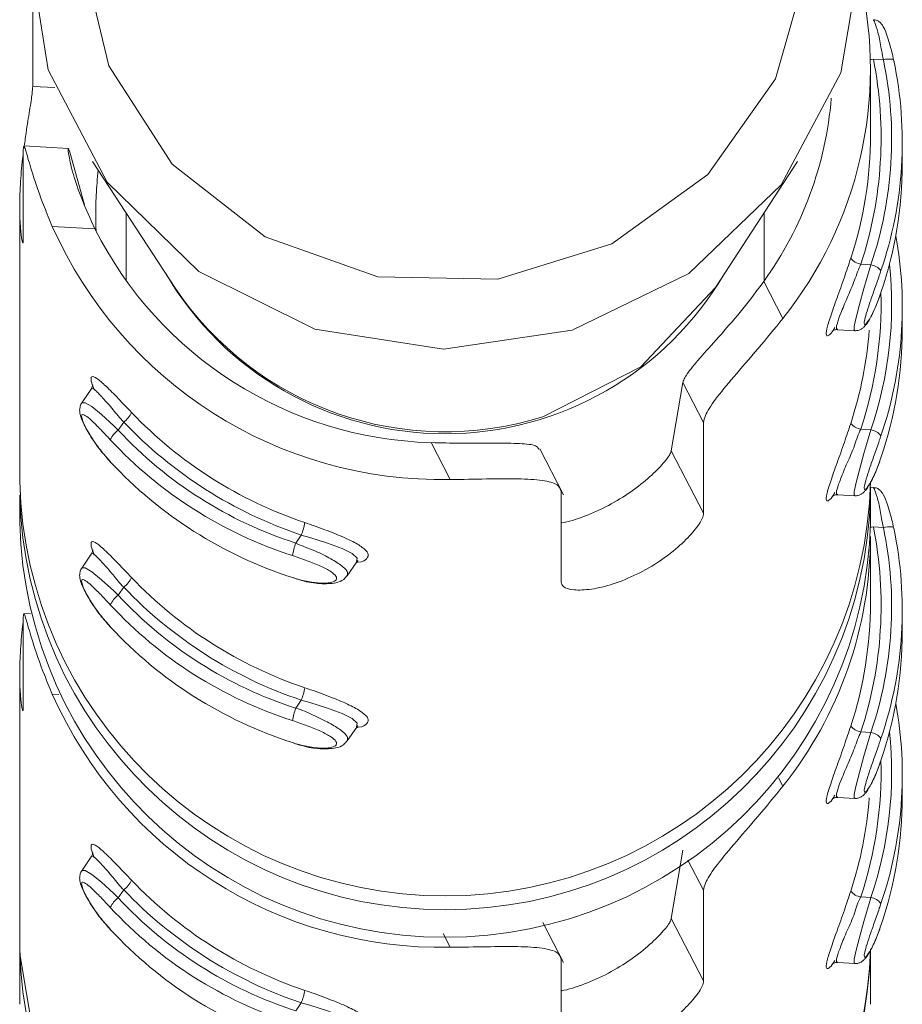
# Model space of a CAD drawing. Header units: millimetres. Extents: x -172 to 1038, y -1779 to -162.
# Tile 28 of 63: x 1015.54 to 1023.84, y -1453.5 to -1444.24. Entities that reach past the tile are written whole.
import ezdxf

# ---------------------------------------------------------------- set-up
doc = ezdxf.new("R2010")
doc.units = ezdxf.units.MM

msp = doc.modelspace()

# ---------------------------------------------------------------- linework, layer by layer
at = {"color": 7, "linetype": 'Continuous', "lineweight": 15}
for p, q in [((1015.6587, -1444.863), (1015.6587, -1444.0935)), ((1023.565, -1444.6069), (1023.6582, -1444.6122)), ((1023.5368, -1445.3193), (1023.5368, -1444.6981)), ((1023.8363, -1445.5951), (1023.8363, -1445.3881)), ((1015.5704, -1445.4568), (1015.5704, -1446.3094)), ((1015.9956, -1445.447), (1015.5766, -1445.4231)), ((1016.1449, -1445.9782), (1016.0069, -1445.4817)), ((1016.2217, -1445.5697), (1016.9945, -1446.7542)), ((1022.0791, -1446.7542), (1022.8519, -1445.5697)), ((1015.5368, -1445.9928), (1015.5368, -1448.5804)), ((1016.5368, -1446.0527), (1016.5368, -1446.6942)), ((1022.5368, -1446.6942), (1022.5368, -1446.0527)), ((1015.8432, -1446.1811), (1016.2444, -1446.204)), ((1023.4473, -1446.5354), (1023.5405, -1446.5407)), ((1022.7133, -1447.0464), (1022.5331, -1446.6994)), ((1023.8363, -1447.1481), (1023.8363, -1446.941)), ((1023.2292, -1447.1532), (1023.3895, -1447.1623)), ((1016.2095, -1447.7104), (1016.1203, -1447.8411)), ((1021.6642, -1448.2918), (1021.7722, -1447.6474)), ((1021.9682, -1448.0249), (1021.7722, -1447.6474)), ((1016.5144, -1448.0212), (1016.4631, -1448.0966)), ((1021.9682, -1448.0249), (1021.9682, -1448.8775)), ((1023.4473, -1448.0883), (1023.5405, -1448.0936)), ((1019.5844, -1448.5616), (1019.4043, -1448.2145)), ((1020.6514, -1448.7054), (1020.427, -1448.273)), ((1021.9682, -1448.8775), (1021.6642, -1448.2918)), ((1023.536, -1448.6313), (1023.5368, -1448.7098)), ((1023.564, -1448.6354), (1023.5364, -1448.6339)), ((1015.5368, -1448.7098), (1015.5368, -1448.9686)), ((1020.6273, -1449.5269), (1020.6273, -1448.6743)), ((1023.2292, -1448.7061), (1023.3895, -1448.7152)), ((1023.5368, -1448.9686), (1023.5368, -1448.7098)), ((1023.565, -1449.0068), (1023.6582, -1449.0121)), ((1018.1847, -1449.0839), (1018.1332, -1449.1593)), ((1023.5368, -1449.7192), (1023.5368, -1449.098)), ((1016.2095, -1449.2633), (1016.1203, -1449.394)), ((1018.6166, -1449.4674), (1018.7058, -1449.3366)), ((1016.5144, -1449.5741), (1016.4631, -1449.6495)), ((1015.6367, -1449.8265), (1015.5766, -1449.8231)), ((1023.8363, -1449.9951), (1023.8363, -1449.788)), ((1015.5704, -1449.8567), (1015.5704, -1450.7093)), ((1015.5368, -1450.3927), (1015.5368, -1452.9803)), ((1018.1847, -1450.6368), (1018.1332, -1450.7122)), ((1018.6166, -1451.0203), (1018.7058, -1450.8895)), ((1023.4473, -1450.9353), (1023.5405, -1450.9407)), ((1023.8363, -1451.548), (1023.8363, -1451.3409)), ((1023.2292, -1451.5531), (1023.3895, -1451.5622)), ((1021.6642, -1452.6917), (1021.7722, -1452.0473)), ((1016.2095, -1452.1103), (1016.1203, -1452.2411)), ((1016.5144, -1452.4211), (1016.4631, -1452.4965)), ((1021.9682, -1452.4249), (1021.9682, -1453.2775)), ((1023.4473, -1452.4883), (1023.5405, -1452.4936)), ((1021.9682, -1453.2775), (1021.6642, -1452.6917)), ((1020.6514, -1453.1053), (1020.4561, -1452.7289)), ((1015.5368, -1452.9803), (1015.5368, -1453.498)), ((1023.5368, -1453.498), (1023.5368, -1452.9803)), ((1020.6273, -1453.9268), (1020.6273, -1453.0742)), ((1023.2292, -1453.106), (1023.3895, -1453.1152)), ((1018.1847, -1453.4838), (1018.1332, -1453.5592))]:
    msp.add_line(p, q, dxfattribs=at)
at = {"color": 8, "linetype": 'Continuous', "lineweight": 15}
for p, q in [((1015.6587, -1444.863), (1015.8655, -1444.8748)), ((1015.8432, -1450.581), (1015.9034, -1450.5845)), ((1022.7133, -1451.4463), (1022.6724, -1451.3676)), ((1021.9682, -1452.4249), (1021.8207, -1452.1406)), ((1019.5844, -1452.9615), (1019.5174, -1452.8323))]:
    msp.add_line(p, q, dxfattribs=at)
at = {"color": 7, "linetype": 'Continuous', "lineweight": 15, "flags": 128}
for points in [[(1020.7333, -1447.1559), (1019.5217, -1447.3367), (1018.3115, -1447.1469), (1017.2214, -1446.6052), (1016.3578, -1445.7646), (1015.8055, -1444.7074), (1015.6184, -1443.5371), (1015.8148, -1442.3682), (1016.3756, -1441.3152), (1017.2459, -1440.4811), (1018.3404, -1439.9475), (1019.552, -1439.7668), (1020.7621, -1439.9566), (1021.8523, -1440.4983), (1022.7158, -1441.3389), (1023.2682, -1442.396), (1023.4553, -1443.5664), (1023.2588, -1444.7353), (1022.698, -1445.7883), (1021.8278, -1446.6224), (1020.7333, -1447.1559)], [(1018.4915, -1440.2551), (1017.4896, -1440.7536), (1016.7096, -1441.5392), (1016.2359, -1442.527), (1016.12, -1443.6098), (1016.3743, -1444.6703), (1016.9713, -1445.5936), (1017.8463, -1446.2796), (1018.9046, -1446.654), (1020.0313, -1446.6762), (1021.1045, -1446.3438), (1022.0077, -1445.6929), (1022.6433, -1444.7939), (1022.9422, -1443.7443), (1022.872, -1442.6578), (1022.4405, -1441.6522), (1021.6943, -1440.8364), (1020.7142, -1440.2989), (1019.6067, -1440.0979), (1018.4915, -1440.2551)], [(1023.6582, -1444.6122), (1023.6773, -1444.609), (1023.6957, -1444.6068), (1023.7127, -1444.6059), (1023.7275, -1444.6062), (1023.7397, -1444.6077), (1023.7488, -1444.6104), (1023.7543, -1444.6142), (1023.7562, -1444.6189)], [(1020.4544, -1447.9707), (1021.3777, -1447.5008), (1022.079, -1446.7543), (1022.0791, -1446.7542)], [(1023.6582, -1449.0121), (1023.6773, -1449.0089), (1023.6957, -1449.0068), (1023.7127, -1449.0058), (1023.7275, -1449.0061), (1023.7397, -1449.0077), (1023.7488, -1449.0104), (1023.7543, -1449.0141), (1023.7562, -1449.0188)], [(1018.7023, -1449.3349), (1018.709, -1449.3009), (1018.6629, -1449.2571), (1018.5694, -1449.2106), (1018.4325, -1449.1602), (1018.2635, -1449.107), (1018.1847, -1449.0839), (1018.1847, -1449.0839), (1018.1847, -1449.0839)], [(1018.7023, -1450.8878), (1018.709, -1450.8538), (1018.6629, -1450.81), (1018.5694, -1450.7635), (1018.4325, -1450.7131), (1018.2635, -1450.6599), (1018.1847, -1450.6368), (1018.1847, -1450.6368), (1018.1847, -1450.6368)], [(1015.5368, -1452.9803), (1015.5371, -1453.0232), (1015.7278, -1454.1601)], [(1018.7023, -1453.7349), (1018.709, -1453.7008), (1018.6629, -1453.657), (1018.5694, -1453.6105), (1018.4325, -1453.5601), (1018.2635, -1453.5069), (1018.1847, -1453.4838), (1018.1847, -1453.4838), (1018.1847, -1453.4838)]]:
    msp.add_lwpolyline(points, dxfattribs=at)
at = {"color": 8, "linetype": 'Continuous', "lineweight": 15, "flags": 128}
for points in [[(1023.5358, -1444.6111), (1023.5458, -1444.6099), (1023.565, -1444.6069)], [(1023.3898, -1447.1567), (1023.3845, -1447.1601), (1023.3839, -1447.1198), (1023.401, -1447.0364), (1023.4329, -1446.916), (1023.4761, -1446.7648), (1023.5248, -1446.5958), (1023.5405, -1446.5408), (1023.5405, -1446.5407), (1023.5405, -1446.5407)], [(1016.1207, -1447.8416), (1016.1206, -1447.8407), (1016.1524, -1447.839), (1016.2147, -1447.8762), (1016.3064, -1447.9507), (1016.4223, -1448.0572), (1016.463, -1448.0965), (1016.4631, -1448.0966), (1016.4631, -1448.0966)], [(1023.3898, -1448.7097), (1023.3845, -1448.713), (1023.3839, -1448.6727), (1023.401, -1448.5893), (1023.4329, -1448.4689), (1023.4761, -1448.3178), (1023.5248, -1448.1487), (1023.5405, -1448.0937), (1023.5405, -1448.0936), (1023.5405, -1448.0936)], [(1023.5366, -1449.0109), (1023.5458, -1449.0099), (1023.565, -1449.0068)], [(1016.1207, -1449.3945), (1016.1206, -1449.3936), (1016.1524, -1449.3919), (1016.2147, -1449.4291), (1016.3064, -1449.5036), (1016.4223, -1449.6101), (1016.463, -1449.6494), (1016.4631, -1449.6495), (1016.4631, -1449.6495)], [(1023.3898, -1451.5567), (1023.3845, -1451.56), (1023.3839, -1451.5197), (1023.401, -1451.4363), (1023.4329, -1451.3159), (1023.4761, -1451.1648), (1023.5248, -1450.9957), (1023.5405, -1450.9407), (1023.5405, -1450.9407), (1023.5405, -1450.9407)], [(1016.1207, -1452.2415), (1016.1206, -1452.2406), (1016.1524, -1452.2389), (1016.2147, -1452.2761), (1016.3064, -1452.3506), (1016.4223, -1452.4571), (1016.463, -1452.4964), (1016.4631, -1452.4965), (1016.4631, -1452.4965)], [(1023.3898, -1453.1096), (1023.3845, -1453.1129), (1023.3839, -1453.0726), (1023.401, -1452.9892), (1023.4329, -1452.8688), (1023.4761, -1452.7177), (1023.5248, -1452.5486), (1023.5405, -1452.4936), (1023.5405, -1452.4936), (1023.5405, -1452.4936)]]:
    msp.add_lwpolyline(points, dxfattribs=at)
at = {"color": 7, "linetype": 'Continuous', "lineweight": 15}
for centre, radius, start, end in [((1019.7711, -1444.6975), 3.7648, 321.39691, 12.8183), ((1019.8051, -1445.3453), 3.8317, 341.90487, 11.11066), ((1020.0911, -1445.3624), 3.6451, 341.13933, 11.87625), ((1020.0975, -1445.3882), 3.7387, 341.13977, 11.87543), ((1019.7372, -1444.6901), 3.443, 324.29849, 355.28787), ((1019.7937, -1445.3185), 3.7432, 341.91424, 359.98763), ((1020.0931, -1445.5944), 3.7432, 341.14891, 359.98899), ((1019.504, -1444.5578), 4.0046, 203.91441, 271.15094), ((1019.5053, -1444.5673), 3.6486, 206.6521, 268.41345), ((1020.0975, -1446.9411), 3.7387, 341.13961, 10.37115), ((1023.4697, -1446.3861), 0.151, 218.69586, 261.44682), ((1020.0905, -1446.9151), 3.6458, 341.14023, 5.99553), ((1023.5156, -1446.6915), 0.1528, 38.27149, 80.58944), ((1019.5368, -1445.087), 3.0438, 210.34558, 329.65442), ((1019.5341, -1445.0596), 3.053, 213.7134, 287.54382), ((1019.8004, -1446.8974), 3.8364, 341.91501, 1.40266), ((1019.7892, -1446.8704), 3.7477, 341.9208, 355.62671), ((1020.0931, -1447.1473), 3.7432, 341.14891, 359.98876), ((1016.3732, -1447.8315), 0.2365, 306.686, 335.387), ((1019.4942, -1445.1616), 4.0137, 223.61104, 251.45451), ((1019.4931, -1445.1836), 4.1139, 223.6109, 251.45505), ((1023.4698, -1447.9389), 0.1512, 218.72327, 261.41941), ((1016.5991, -1448.285), 0.2325, 125.83312, 155.00207), ((1019.3305, -1445.4337), 3.9132, 222.88131, 252.18418), ((1023.5156, -1448.2444), 0.1528, 38.27149, 80.58944), ((1019.3296, -1445.4555), 4.0138, 222.882, 252.18368), ((1019.3296, -1445.6625), 4.0138, 222.882, 252.18368), ((1019.5368, -1448.4771), 4.0013, 181.47981, 358.52019), ((1019.5368, -1448.8661), 4.0013, 181.46869, 358.53131), ((1017.6384, -1448.8668), 0.5878, 338.3296, 350.20582), ((1019.8051, -1449.7452), 3.8317, 341.90487, 11.11066), ((1020.0911, -1449.7623), 3.6451, 341.13933, 11.87625), ((1019.7609, -1449.0923), 3.7759, 321.43379, 359.91325), ((1020.0975, -1449.7882), 3.7387, 341.13977, 11.87543), ((1018.7054, -1449.3769), 0.6122, 159.17058, 170.57885), ((1016.3733, -1449.3846), 0.2363, 306.67351, 335.39949), ((1019.4942, -1446.7145), 4.0137, 223.61104, 251.45451), ((1016.5992, -1449.838), 0.2325, 125.83707, 154.99813), ((1019.3305, -1446.9868), 3.913, 222.88016, 252.1846), ((1019.4933, -1446.7363), 4.1142, 223.61149, 251.45373), ((1019.3296, -1447.0084), 4.0138, 222.882, 252.18368), ((1019.7936, -1449.7184), 3.7432, 341.91433, 359.98754), ((1019.3296, -1447.2155), 4.0137, 222.88134, 252.18362), ((1020.093, -1449.9943), 3.7433, 341.14928, 359.98862), ((1019.504, -1448.9577), 4.0046, 203.91441, 271.15094), ((1017.6385, -1450.4198), 0.5877, 338.33009, 350.20913), ((1020.0975, -1451.3411), 3.7387, 341.13961, 10.37115), ((1018.705, -1450.9298), 0.6117, 159.16504, 170.58072), ((1023.4697, -1450.786), 0.151, 218.69586, 261.44682), ((1020.0905, -1451.3151), 3.6458, 341.14039, 5.99536), ((1023.5156, -1451.0913), 0.1527, 38.25685, 80.60408), ((1019.8003, -1451.2973), 3.8365, 341.91511, 1.40256), ((1019.789, -1451.2703), 3.7479, 341.92104, 355.62646), ((1020.0931, -1451.5473), 3.7432, 341.14891, 359.98876), ((1016.3732, -1452.2315), 0.2365, 306.686, 335.387), ((1019.4943, -1449.5614), 4.0138, 223.61163, 251.45391), ((1019.4932, -1449.5834), 4.1141, 223.61148, 251.45447), ((1023.4698, -1452.3388), 0.1512, 218.72327, 261.41941), ((1016.599, -1452.6848), 0.2323, 125.82046, 155.01474), ((1019.3305, -1449.8336), 3.9132, 222.88131, 252.18418), ((1023.5156, -1452.6443), 0.1528, 38.27149, 80.58944), ((1019.3296, -1449.8553), 4.0139, 222.88247, 252.18321), ((1019.3296, -1450.0624), 4.0138, 222.882, 252.18368), ((1019.5368, -1452.877), 4.0013, 181.47981, 358.52019), ((1019.5257, -1452.8642), 4.0128, 198.8398, 358.34215), ((1017.6382, -1453.2667), 0.588, 338.33215, 350.20327)]:
    msp.add_arc(centre, radius, start, end, dxfattribs=at)
at = {"color": 8, "linetype": 'Continuous', "lineweight": 15}
msp.add_arc((1019.5368, -1448.6069), 4.0013, 181.47351, 358.52649, dxfattribs=at)
for points, knots in [([(1023.6582, -1444.6122), (1023.6582, -1444.6122), (1023.6453, -1444.5603), (1023.6313, -1444.444), (1023.5984, -1444.3213), (1023.5738, -1444.2448), (1023.5667, -1444.2422), (1023.5637, -1444.241)], [0, 0, 0, 0, 0.000103, 0.268424, 0.536979, 0.806366, 1, 1, 1, 1]), ([(1023.2013, -1447.1321), (1023.198, -1447.1382), (1023.1749, -1447.18), (1023.1436, -1447.2101), (1023.1183, -1447.2136), (1023.1228, -1447.1523), (1023.1594, -1447.03), (1023.2205, -1446.8585), (1023.2899, -1446.6661), (1023.332, -1446.5401), (1023.3519, -1446.4805)], [0, 0, 0, 0, 0.022495, 0.154721, 0.284851, 0.421611, 0.568552, 0.719575, 0.867448, 1, 1, 1, 1]), ([(1023.4473, -1446.5354), (1023.4473, -1446.5354), (1023.4249, -1446.5801), (1023.3871, -1446.6964), (1023.3164, -1446.8546), (1023.2552, -1447.0015), (1023.2193, -1447.1028), (1023.212, -1447.1517), (1023.2253, -1447.1483), (1023.2294, -1447.1473)], [0, 0, 0, 0, 0.000078, 0.174526, 0.368612, 0.564506, 0.752139, 0.925259, 1, 1, 1, 1]), ([(1016.5144, -1448.0212), (1016.5144, -1448.0212), (1016.4758, -1447.9825), (1016.4096, -1447.8962), (1016.3141, -1447.789), (1016.248, -1447.7195), (1016.2139, -1447.6937), (1016.213, -1447.7099), (1016.2129, -1447.7122)], [0, 0, 0, 0, 0.000086, 0.22298, 0.470958, 0.721274, 0.96102, 1, 1, 1, 1]), ([(1023.2013, -1448.6851), (1023.198, -1448.6911), (1023.1749, -1448.7329), (1023.1436, -1448.763), (1023.1183, -1448.7665), (1023.1228, -1448.7053), (1023.1594, -1448.583), (1023.2205, -1448.4114), (1023.2899, -1448.219), (1023.332, -1448.093), (1023.3519, -1448.0334)], [0, 0, 0, 0, 0.022489, 0.154699, 0.284832, 0.421592, 0.568559, 0.719574, 0.867455, 1, 1, 1, 1]), ([(1023.4473, -1448.0883), (1023.4473, -1448.0883), (1023.4207, -1448.1281), (1023.3892, -1448.2518), (1023.3157, -1448.4069), (1023.2554, -1448.5546), (1023.2193, -1448.6557), (1023.212, -1448.7046), (1023.2253, -1448.7012), (1023.2294, -1448.7002)], [0, 0, 0, 0, 0.0000654, 0.1745173, 0.3686143, 0.5645131, 0.7521651, 0.925289, 1, 1, 1, 1]), ([(1023.6582, -1449.0121), (1023.6582, -1449.0121), (1023.6438, -1448.9545), (1023.632, -1448.8467), (1023.5982, -1448.7205), (1023.5739, -1448.6449), (1023.5667, -1448.6421), (1023.5637, -1448.641)], [0, 0, 0, 0, 0.000093, 0.268442, 0.537007, 0.806404, 1, 1, 1, 1]), ([(1018.1332, -1449.1593), (1018.1333, -1449.1593), (1018.1864, -1449.1858), (1018.3018, -1449.2234), (1018.451, -1449.299), (1018.5634, -1449.367), (1018.6257, -1449.4272), (1018.6193, -1449.4542), (1018.6162, -1449.4672)], [0, 0, 0, 0, 0.000077, 0.205505, 0.411091, 0.617306, 0.815963, 1, 1, 1, 1]), ([(1016.5144, -1449.5741), (1016.5144, -1449.5741), (1016.4795, -1449.5391), (1016.4076, -1449.4473), (1016.3147, -1449.3424), (1016.2478, -1449.2723), (1016.2139, -1449.2467), (1016.213, -1449.2628), (1016.2129, -1449.2651)], [0, 0, 0, 0, 0.000095, 0.222972, 0.470959, 0.721238, 0.960981, 1, 1, 1, 1]), ([(1018.1332, -1450.7122), (1018.1333, -1450.7122), (1018.1909, -1450.7266), (1018.2997, -1450.782), (1018.4515, -1450.8504), (1018.5633, -1450.9203), (1018.6257, -1450.98), (1018.6193, -1451.0071), (1018.6162, -1451.0201)], [0, 0, 0, 0, 0.000071, 0.205492, 0.41108, 0.617285, 0.815967, 1, 1, 1, 1]), ([(1023.2013, -1451.5321), (1023.198, -1451.5381), (1023.1749, -1451.5799), (1023.1436, -1451.61), (1023.1183, -1451.6135), (1023.1228, -1451.5522), (1023.1594, -1451.43), (1023.2205, -1451.2585), (1023.2899, -1451.066), (1023.332, -1450.94), (1023.3519, -1450.8804)], [0, 0, 0, 0, 0.022495, 0.1547, 0.284832, 0.421594, 0.568553, 0.719567, 0.867447, 1, 1, 1, 1]), ([(1023.4473, -1450.9353), (1023.4473, -1450.9354), (1023.4249, -1450.98), (1023.3871, -1451.0963), (1023.3164, -1451.2546), (1023.2552, -1451.4014), (1023.2193, -1451.5027), (1023.212, -1451.5517), (1023.2253, -1451.5482), (1023.2294, -1451.5472)], [0, 0, 0, 0, 0.000078, 0.174528, 0.36861, 0.564507, 0.752167, 0.925289, 1, 1, 1, 1]), ([(1016.5144, -1452.4211), (1016.5144, -1452.4211), (1016.4795, -1452.3861), (1016.4076, -1452.2943), (1016.3147, -1452.1894), (1016.2478, -1452.1193), (1016.2139, -1452.0937), (1016.213, -1452.1099), (1016.2129, -1452.1121)], [0, 0, 0, 0, 0.000095, 0.222986, 0.470961, 0.721238, 0.960981, 1, 1, 1, 1]), ([(1023.2013, -1453.085), (1023.198, -1453.0911), (1023.1749, -1453.1328), (1023.1436, -1453.1629), (1023.1183, -1453.1664), (1023.1228, -1453.1052), (1023.1594, -1452.9829), (1023.2205, -1452.8114), (1023.2899, -1452.6189), (1023.332, -1452.4929), (1023.3519, -1452.4333)], [0, 0, 0, 0, 0.022489, 0.154717, 0.284829, 0.421611, 0.568555, 0.71958, 0.867456, 1, 1, 1, 1]), ([(1023.4473, -1452.4883), (1023.4473, -1452.4883), (1023.4169, -1452.5338), (1023.3912, -1452.6487), (1023.3152, -1452.8076), (1023.2555, -1452.9543), (1023.2192, -1453.0557), (1023.2121, -1453.1046), (1023.2253, -1453.1012), (1023.2294, -1453.1001)], [0, 0, 0, 0, 0.000057, 0.174511, 0.368599, 0.564509, 0.752135, 0.925258, 1, 1, 1, 1])]:
    msp.add_open_spline(points, degree=3, knots=knots, dxfattribs=at)
at = {"color": 7, "linetype": 'Continuous', "lineweight": 15}
for points, knots in [([(1023.722, -1444.483), (1023.714, -1444.4539), (1023.6921, -1444.374), (1023.6677, -1444.3188), (1023.6443, -1444.2794), (1023.6211, -1444.2561), (1023.594, -1444.2398), (1023.5736, -1444.2377), (1023.5644, -1444.2368)], [0, 0, 0, 0, 0.229722, 0.632319, 0.771723, 0.858758, 0.936333, 1, 1, 1, 1]), ([(1023.754, -1444.6192), (1023.7493, -1444.5927), (1023.7403, -1444.5413), (1023.728, -1444.5021), (1023.722, -1444.483)], [0, 0, 0, 0, 0.514543, 1, 1, 1, 1]), ([(1015.5772, -1445.4445), (1015.5834, -1445.3962), (1015.6001, -1445.2653), (1015.6312, -1445.0821), (1015.6548, -1444.9316), (1015.6575, -1444.8834), (1015.6587, -1444.863)], [0, 0, 0, 0, 0.175407, 0.475667, 0.778545, 1, 1, 1, 1]), ([(1015.8432, -1446.1811), (1015.8176, -1446.1198), (1015.7427, -1445.9404), (1015.6557, -1445.6836), (1015.5993, -1445.4863), (1015.5743, -1445.4023), (1015.5717, -1445.4389), (1015.5704, -1445.4568)], [0, 0, 0, 0, 0.128836, 0.376932, 0.59571, 0.802056, 1, 1, 1, 1]), ([(1016.0069, -1445.4817), (1016.0005, -1445.4631), (1015.9877, -1445.426), (1015.9948, -1445.5075), (1016.035, -1445.6792), (1016.115, -1445.923), (1016.201, -1446.1098), (1016.2444, -1446.204)], [0, 0, 0, 0, 0.201322, 0.402866, 0.601712, 0.799284, 1, 1, 1, 1]), ([(1015.5704, -1446.3094), (1015.57, -1446.3198), (1015.5689, -1446.3466), (1015.5581, -1446.3169), (1015.5433, -1446.2067), (1015.5344, -1446.0243), (1015.5406, -1445.7943), (1015.5554, -1445.6064), (1015.5683, -1445.511), (1015.5704, -1445.4955)], [0, 0, 0, 0, 0.108765, 0.278356, 0.449911, 0.623745, 0.79664, 0.9669, 1, 1, 1, 1]), ([(1016.2731, -1445.6485), (1016.2666, -1445.7289), (1016.2534, -1445.8917), (1016.2502, -1446.0946), (1016.2532, -1446.182), (1016.2544, -1446.2185)], [0, 0, 0, 0, 0.361956, 0.733441, 1, 1, 1, 1]), ([(1023.6355, -1446.5968), (1023.6304, -1446.6118), (1023.6099, -1446.6718), (1023.5724, -1446.7787), (1023.5287, -1446.9036), (1023.4957, -1447.0044), (1023.4777, -1447.0749), (1023.4783, -1447.1083), (1023.4999, -1447.0962), (1023.5389, -1447.0358), (1023.5875, -1446.936), (1023.6195, -1446.848), (1023.6355, -1446.8039)], [0, 0, 0, 0, 0.037278, 0.14982, 0.25627, 0.35642, 0.453443, 0.553219, 0.659995, 0.772417, 0.88591, 1, 1, 1, 1]), ([(1021.7722, -1447.6474), (1021.784, -1447.6198), (1021.8077, -1447.5645), (1021.9449, -1447.4046), (1022.13, -1447.1994), (1022.3405, -1446.9573), (1022.4686, -1446.7858), (1022.5331, -1446.6994)], [0, 0, 0, 0, 0.201302, 0.402859, 0.601704, 0.799282, 1, 1, 1, 1]), ([(1023.3904, -1447.1622), (1023.4014, -1447.1616), (1023.4231, -1447.1603), (1023.4502, -1447.1476), (1023.4728, -1447.1307), (1023.5006, -1447.1002), (1023.5368, -1447.0422), (1023.5887, -1446.9368), (1023.621, -1446.8428), (1023.6343, -1446.8042)], [0, 0, 0, 0, 0.059655, 0.116764, 0.178715, 0.268494, 0.496967, 0.79359, 1, 1, 1, 1]), ([(1022.7133, -1447.0464), (1022.636, -1447.1413), (1022.4812, -1447.3315), (1022.2486, -1447.5967), (1022.0715, -1447.8115), (1021.9805, -1447.9516), (1021.9716, -1448.0046), (1021.9682, -1448.0249)], [0, 0, 0, 0, 0.22711, 0.454909, 0.667253, 0.872127, 1, 1, 1, 1]), ([(1023.1752, -1447.1667), (1023.1751, -1447.1665), (1023.1751, -1447.166), (1023.1933, -1447.1569), (1023.2151, -1447.1498), (1023.2273, -1447.1533), (1023.2278, -1447.1534)], [0, 0, 0, 0, 0.338053, 0.656377, 0.985836, 1, 1, 1, 1]), ([(1016.2373, -1447.72), (1016.226, -1447.6898), (1016.202, -1447.6255), (1016.2094, -1447.5848), (1016.2552, -1447.6004), (1016.3423, -1447.6768), (1016.457, -1447.7925), (1016.5461, -1447.8859), (1016.5882, -1447.93)], [0, 0, 0, 0, 0.144848, 0.308395, 0.484111, 0.664682, 0.841509, 1, 1, 1, 1]), ([(1016.2243, -1447.6704), (1016.2242, -1447.6699), (1016.224, -1447.6682), (1016.2247, -1447.6831), (1016.214, -1447.7016), (1016.2088, -1447.7105)], [0, 0, 0, 0, 0.217285, 0.624938, 1, 1, 1, 1]), ([(1016.121, -1447.842), (1016.1197, -1447.8433), (1016.1094, -1447.8537), (1016.1028, -1447.8801), (1016.0988, -1447.9142), (1016.106, -1447.9593), (1016.1301, -1448.0254), (1016.1919, -1448.141), (1016.2848, -1448.2783), (1016.3577, -1448.3597), (1016.3901, -1448.3958)], [0, 0, 0, 0, 0.008211, 0.06299, 0.119442, 0.194816, 0.356498, 0.581638, 0.81405, 1, 1, 1, 1]), ([(1016.3885, -1448.1868), (1016.3778, -1448.1753), (1016.3347, -1448.129), (1016.2647, -1448.0561), (1016.1925, -1447.9871), (1016.143, -1447.9498), (1016.1175, -1447.9473), (1016.1183, -1447.9833), (1016.1489, -1448.0584), (1016.2085, -1448.163), (1016.2908, -1448.2821), (1016.3558, -1448.3565), (1016.3885, -1448.3938)], [0, 0, 0, 0, 0.037275, 0.149811, 0.256288, 0.356421, 0.453442, 0.553213, 0.659996, 0.772425, 0.885914, 1, 1, 1, 1]), ([(1023.6355, -1448.1497), (1023.6304, -1448.1647), (1023.6099, -1448.2247), (1023.5724, -1448.3317), (1023.5287, -1448.4565), (1023.4957, -1448.5573), (1023.4777, -1448.6278), (1023.4783, -1448.6612), (1023.4999, -1448.6491), (1023.5389, -1448.5887), (1023.5875, -1448.4889), (1023.6195, -1448.4009), (1023.6355, -1448.3568)], [0, 0, 0, 0, 0.037273, 0.149814, 0.256282, 0.356423, 0.453451, 0.553202, 0.659998, 0.772419, 0.88592, 1, 1, 1, 1]), ([(1019.4043, -1448.2145), (1019.4978, -1448.2169), (1019.7179, -1448.2224), (1020.03, -1448.218), (1020.2722, -1448.2219), (1020.4016, -1448.2393), (1020.4132, -1448.2677), (1020.4174, -1448.2781)], [0, 0, 0, 0, 0.186974, 0.440156, 0.664886, 0.878266, 1, 1, 1, 1]), ([(1020.6273, -1448.9702), (1020.6295, -1448.9699), (1020.6892, -1448.9626), (1020.848, -1448.911), (1021.0733, -1448.8114), (1021.2896, -1448.6777), (1021.4695, -1448.534), (1021.5986, -1448.4027), (1021.6545, -1448.3248), (1021.662, -1448.2991), (1021.6642, -1448.2918)], [0, 0, 0, 0, 0.006148, 0.162486, 0.318186, 0.47232, 0.62713, 0.783533, 0.938881, 1, 1, 1, 1]), ([(1023.3904, -1448.7151), (1023.4014, -1448.7145), (1023.4231, -1448.7133), (1023.4502, -1448.7005), (1023.4728, -1448.6836), (1023.5005, -1448.6531), (1023.5368, -1448.5951), (1023.5887, -1448.4897), (1023.621, -1448.3957), (1023.6343, -1448.3572)], [0, 0, 0, 0, 0.059653, 0.116799, 0.17875, 0.26853, 0.496964, 0.793589, 1, 1, 1, 1]), ([(1020.6273, -1448.6743), (1020.6218, -1448.6553), (1020.6087, -1448.6099), (1020.4866, -1448.5697), (1020.2645, -1448.5534), (1019.9682, -1448.5553), (1019.7289, -1448.5598), (1019.5998, -1448.5614), (1019.5844, -1448.5616)], [0, 0, 0, 0, 0.147067, 0.351354, 0.555296, 0.760033, 0.971383, 1, 1, 1, 1]), ([(1023.722, -1448.8829), (1023.714, -1448.8539), (1023.6921, -1448.7739), (1023.6677, -1448.7187), (1023.6443, -1448.6793), (1023.6211, -1448.6561), (1023.594, -1448.6397), (1023.5736, -1448.6376), (1023.5644, -1448.6367)], [0, 0, 0, 0, 0.229683, 0.632276, 0.771679, 0.858759, 0.936334, 1, 1, 1, 1]), ([(1023.1752, -1448.7196), (1023.1751, -1448.7194), (1023.175, -1448.7189), (1023.1933, -1448.7099), (1023.215, -1448.7026), (1023.2273, -1448.7062), (1023.2278, -1448.7063)], [0, 0, 0, 0, 0.338029, 0.656349, 0.985942, 1, 1, 1, 1]), ([(1021.9682, -1448.8775), (1021.9655, -1448.8933), (1021.9586, -1448.9335), (1021.8893, -1449.0377), (1021.7531, -1449.1801), (1021.5645, -1449.3283), (1021.3433, -1449.4575), (1021.1152, -1449.5502), (1020.9052, -1449.5994), (1020.7389, -1449.605), (1020.6423, -1449.5769), (1020.6317, -1449.5417), (1020.6273, -1449.5269)], [0, 0, 0, 0, 0.067543, 0.172846, 0.279378, 0.387322, 0.494689, 0.600405, 0.705953, 0.813029, 0.921039, 1, 1, 1, 1]), ([(1023.754, -1449.0191), (1023.7493, -1448.9927), (1023.7403, -1448.9412), (1023.728, -1448.902), (1023.722, -1448.8829)], [0, 0, 0, 0, 0.514462, 1, 1, 1, 1]), ([(1018.2176, -1448.9668), (1018.2476, -1448.9771), (1018.344, -1449.0101), (1018.5007, -1449.0689), (1018.6578, -1449.1374), (1018.7665, -1449.2003), (1018.8219, -1449.2584), (1018.8085, -1449.3067), (1018.7627, -1449.3371), (1018.7092, -1449.3399), (1018.7033, -1449.3402)], [0, 0, 0, 0, 0.072454, 0.233044, 0.385675, 0.529642, 0.671317, 0.820252, 0.980257, 1, 1, 1, 1]), ([(1016.2373, -1449.2729), (1016.226, -1449.2427), (1016.202, -1449.1784), (1016.2094, -1449.1377), (1016.2552, -1449.1533), (1016.3423, -1449.2297), (1016.457, -1449.3454), (1016.5461, -1449.4388), (1016.5882, -1449.4829)], [0, 0, 0, 0, 0.144847, 0.308374, 0.484095, 0.664672, 0.841505, 1, 1, 1, 1]), ([(1016.2243, -1449.2234), (1016.2242, -1449.2228), (1016.224, -1449.2211), (1016.2247, -1449.236), (1016.214, -1449.2545), (1016.2088, -1449.2634)], [0, 0, 0, 0, 0.217292, 0.624923, 1, 1, 1, 1]), ([(1018.1015, -1449.4838), (1018.1168, -1449.4885), (1018.1784, -1449.5077), (1018.2829, -1449.5299), (1018.3961, -1449.5388), (1018.477, -1449.5302), (1018.5197, -1449.5074), (1018.5183, -1449.4723), (1018.4671, -1449.4274), (1018.3705, -1449.3769), (1018.2429, -1449.3245), (1018.1487, -1449.2927), (1018.1015, -1449.2767)], [0, 0, 0, 0, 0.037286, 0.149829, 0.256281, 0.356427, 0.453452, 0.553211, 0.659987, 0.772412, 0.885921, 1, 1, 1, 1]), ([(1018.7062, -1449.3366), (1018.7116, -1449.3312), (1018.7226, -1449.3201), (1018.7088, -1449.3269), (1018.7017, -1449.3305)], [0, 0, 0, 0, 0.482765, 1, 1, 1, 1]), ([(1016.121, -1449.3949), (1016.1197, -1449.3963), (1016.1094, -1449.4066), (1016.1028, -1449.433), (1016.0988, -1449.4671), (1016.106, -1449.5122), (1016.1301, -1449.5783), (1016.1919, -1449.6938), (1016.2848, -1449.8313), (1016.3577, -1449.9126), (1016.3901, -1449.9487)], [0, 0, 0, 0, 0.008193, 0.062973, 0.119451, 0.194838, 0.356481, 0.581647, 0.814065, 1, 1, 1, 1]), ([(1018.1123, -1449.4866), (1018.1379, -1449.4956), (1018.2239, -1449.5259), (1018.3707, -1449.5456), (1018.4944, -1449.5402), (1018.5754, -1449.5158), (1018.6052, -1449.4783), (1018.6151, -1449.4657)], [0, 0, 0, 0, 0.124126, 0.415925, 0.719752, 0.906272, 1, 1, 1, 1]), ([(1016.3885, -1449.7397), (1016.3778, -1449.7282), (1016.3347, -1449.6819), (1016.2647, -1449.609), (1016.1925, -1449.54), (1016.143, -1449.5027), (1016.1175, -1449.5003), (1016.1183, -1449.5362), (1016.1489, -1449.6113), (1016.2085, -1449.7159), (1016.2907, -1449.835), (1016.3558, -1449.9094), (1016.3885, -1449.9467)], [0, 0, 0, 0, 0.037275, 0.14982, 0.25628, 0.356433, 0.453452, 0.553197, 0.659998, 0.772427, 0.885924, 1, 1, 1, 1]), ([(1015.8432, -1450.581), (1015.8176, -1450.5197), (1015.7427, -1450.3404), (1015.6557, -1450.0835), (1015.5993, -1449.8863), (1015.5743, -1449.8023), (1015.5717, -1449.8388), (1015.5704, -1449.8567)], [0, 0, 0, 0, 0.128832, 0.376941, 0.595705, 0.802054, 1, 1, 1, 1]), ([(1015.5704, -1450.7093), (1015.57, -1450.7198), (1015.5689, -1450.7465), (1015.5581, -1450.7169), (1015.5433, -1450.6066), (1015.5344, -1450.4242), (1015.5406, -1450.1942), (1015.5554, -1450.0064), (1015.5683, -1449.911), (1015.5704, -1449.8954)], [0, 0, 0, 0, 0.108783, 0.278369, 0.44992, 0.62375, 0.79664, 0.966896, 1, 1, 1, 1]), ([(1018.2176, -1450.5197), (1018.2476, -1450.53), (1018.344, -1450.563), (1018.5006, -1450.6218), (1018.6578, -1450.6903), (1018.7665, -1450.7533), (1018.8219, -1450.8113), (1018.8085, -1450.8596), (1018.7628, -1450.89), (1018.7092, -1450.8928), (1018.7033, -1450.8931)], [0, 0, 0, 0, 0.072453, 0.233046, 0.38566, 0.529629, 0.67132, 0.820234, 0.980257, 1, 1, 1, 1]), ([(1018.1015, -1451.0367), (1018.1168, -1451.0415), (1018.1784, -1451.0605), (1018.2829, -1451.0828), (1018.3961, -1451.0918), (1018.477, -1451.0831), (1018.5197, -1451.0603), (1018.5183, -1451.0252), (1018.4671, -1450.9803), (1018.3705, -1450.9298), (1018.2429, -1450.8774), (1018.1487, -1450.8456), (1018.1015, -1450.8296)], [0, 0, 0, 0, 0.037282, 0.149818, 0.256269, 0.356412, 0.453438, 0.553215, 0.659992, 0.772416, 0.885919, 1, 1, 1, 1]), ([(1018.7062, -1450.8895), (1018.7116, -1450.8842), (1018.7226, -1450.873), (1018.7088, -1450.8799), (1018.7017, -1450.8834)], [0, 0, 0, 0, 0.482846, 1, 1, 1, 1]), ([(1018.1123, -1451.0395), (1018.1379, -1451.0485), (1018.2239, -1451.0789), (1018.3707, -1451.0985), (1018.4944, -1451.0931), (1018.5754, -1451.0687), (1018.6052, -1451.0312), (1018.6151, -1451.0187)], [0, 0, 0, 0, 0.124141, 0.415946, 0.719749, 0.906312, 1, 1, 1, 1]), ([(1023.6355, -1450.9968), (1023.6304, -1451.0117), (1023.6099, -1451.0717), (1023.5724, -1451.1787), (1023.5287, -1451.3036), (1023.4957, -1451.4044), (1023.4777, -1451.4748), (1023.4783, -1451.5083), (1023.4999, -1451.4961), (1023.5389, -1451.4357), (1023.5875, -1451.3359), (1023.6195, -1451.2479), (1023.6355, -1451.2038)], [0, 0, 0, 0, 0.037273, 0.149816, 0.256275, 0.356425, 0.453448, 0.553203, 0.660002, 0.772424, 0.885919, 1, 1, 1, 1]), ([(1023.3904, -1451.5621), (1023.4014, -1451.5615), (1023.4231, -1451.5603), (1023.4502, -1451.5475), (1023.4728, -1451.5307), (1023.5005, -1451.5001), (1023.5368, -1451.4421), (1023.5887, -1451.3367), (1023.621, -1451.2427), (1023.6343, -1451.2042)], [0, 0, 0, 0, 0.059656, 0.116794, 0.178746, 0.268526, 0.496962, 0.793588, 1, 1, 1, 1]), ([(1022.7133, -1451.4463), (1022.636, -1451.5412), (1022.4812, -1451.7314), (1022.2486, -1451.9966), (1022.0715, -1452.2114), (1021.9805, -1452.3516), (1021.9716, -1452.4045), (1021.9682, -1452.4249)], [0, 0, 0, 0, 0.227111, 0.454906, 0.667246, 0.872126, 1, 1, 1, 1]), ([(1023.1752, -1451.5666), (1023.1751, -1451.5664), (1023.175, -1451.566), (1023.1933, -1451.5569), (1023.215, -1451.5497), (1023.2273, -1451.5532), (1023.2278, -1451.5533)], [0, 0, 0, 0, 0.338043, 0.656358, 0.985965, 1, 1, 1, 1]), ([(1016.2373, -1452.1199), (1016.226, -1452.0897), (1016.202, -1452.0254), (1016.2094, -1451.9847), (1016.2552, -1452.0004), (1016.3423, -1452.0768), (1016.457, -1452.1924), (1016.5461, -1452.2858), (1016.5882, -1452.33)], [0, 0, 0, 0, 0.1448515, 0.3083776, 0.4840976, 0.6646728, 0.8414974, 1, 1, 1, 1]), ([(1016.2243, -1452.0704), (1016.2242, -1452.0698), (1016.224, -1452.0681), (1016.2247, -1452.0831), (1016.214, -1452.1016), (1016.2088, -1452.1104)], [0, 0, 0, 0, 0.217285, 0.624938, 1, 1, 1, 1]), ([(1016.121, -1452.2419), (1016.1197, -1452.2433), (1016.1094, -1452.2536), (1016.1028, -1452.28), (1016.0988, -1452.3141), (1016.106, -1452.3592), (1016.1301, -1452.4253), (1016.1919, -1452.5409), (1016.2848, -1452.6783), (1016.3577, -1452.7596), (1016.3901, -1452.7957)], [0, 0, 0, 0, 0.008193, 0.062973, 0.119451, 0.194827, 0.356469, 0.581648, 0.814051, 1, 1, 1, 1]), ([(1016.3885, -1452.5867), (1016.3778, -1452.5752), (1016.3347, -1452.5289), (1016.2647, -1452.4561), (1016.1925, -1452.387), (1016.143, -1452.3497), (1016.1175, -1452.3472), (1016.1183, -1452.3832), (1016.1489, -1452.4583), (1016.2085, -1452.563), (1016.2908, -1452.682), (1016.3558, -1452.7564), (1016.3885, -1452.7938)], [0, 0, 0, 0, 0.037283, 0.14982, 0.25628, 0.356432, 0.453452, 0.553199, 0.66, 0.772428, 0.885916, 1, 1, 1, 1]), ([(1023.6355, -1452.5497), (1023.6304, -1452.5646), (1023.6099, -1452.6246), (1023.5724, -1452.7316), (1023.5287, -1452.8565), (1023.4957, -1452.9573), (1023.4777, -1453.0277), (1023.4783, -1453.0612), (1023.4999, -1453.0491), (1023.5389, -1452.9886), (1023.5875, -1452.8888), (1023.6195, -1452.8008), (1023.6355, -1452.7567)], [0, 0, 0, 0, 0.037278, 0.14982, 0.256288, 0.356416, 0.453438, 0.553215, 0.65999, 0.772416, 0.88591, 1, 1, 1, 1]), ([(1020.6273, -1453.3701), (1020.6295, -1453.3699), (1020.6892, -1453.3625), (1020.848, -1453.311), (1021.0733, -1453.2113), (1021.2896, -1453.0776), (1021.4695, -1452.9339), (1021.5986, -1452.8026), (1021.6545, -1452.7247), (1021.662, -1452.699), (1021.6642, -1452.6917)], [0, 0, 0, 0, 0.006148, 0.162479, 0.318188, 0.472321, 0.627125, 0.783531, 0.93888, 1, 1, 1, 1]), ([(1023.3904, -1453.115), (1023.4014, -1453.1144), (1023.4231, -1453.1132), (1023.4502, -1453.1005), (1023.4728, -1453.0836), (1023.5005, -1453.053), (1023.5368, -1452.995), (1023.5887, -1452.8896), (1023.621, -1452.7956), (1023.6343, -1452.7571)], [0, 0, 0, 0, 0.059653, 0.116798, 0.178713, 0.268533, 0.496967, 0.79359, 1, 1, 1, 1]), ([(1020.6273, -1453.0742), (1020.6218, -1453.0552), (1020.6087, -1453.0098), (1020.4866, -1452.9696), (1020.2645, -1452.9534), (1019.9682, -1452.9553), (1019.7289, -1452.9597), (1019.5998, -1452.9613), (1019.5844, -1452.9615)], [0, 0, 0, 0, 0.147087, 0.351355, 0.555296, 0.760034, 0.971383, 1, 1, 1, 1]), ([(1023.1752, -1453.1195), (1023.1751, -1453.1193), (1023.1751, -1453.1189), (1023.1932, -1453.1098), (1023.2152, -1453.1025), (1023.2273, -1453.1061), (1023.2278, -1453.1063)], [0, 0, 0, 0, 0.337826, 0.65636, 0.985813, 1, 1, 1, 1]), ([(1018.2176, -1453.3667), (1018.2476, -1453.377), (1018.344, -1453.4101), (1018.5007, -1453.4688), (1018.6578, -1453.5373), (1018.7665, -1453.6002), (1018.8219, -1453.6583), (1018.8085, -1453.7066), (1018.7628, -1453.737), (1018.7092, -1453.7398), (1018.7033, -1453.7401)], [0, 0, 0, 0, 0.072453, 0.233043, 0.385661, 0.529627, 0.671322, 0.820233, 0.980256, 1, 1, 1, 1]), ([(1021.9682, -1453.2775), (1021.9655, -1453.2932), (1021.9586, -1453.3334), (1021.8893, -1453.4376), (1021.7531, -1453.58), (1021.5645, -1453.7282), (1021.3433, -1453.8574), (1021.1152, -1453.9501), (1020.9052, -1453.9993), (1020.7389, -1454.005), (1020.6423, -1453.9768), (1020.6317, -1453.9417), (1020.6273, -1453.9268)], [0, 0, 0, 0, 0.067545, 0.172847, 0.279379, 0.387319, 0.494683, 0.600405, 0.705953, 0.813029, 0.921027, 1, 1, 1, 1])]:
    msp.add_open_spline(points, degree=3, knots=knots, dxfattribs=at)

doc.saveas('drawing.dxf')
